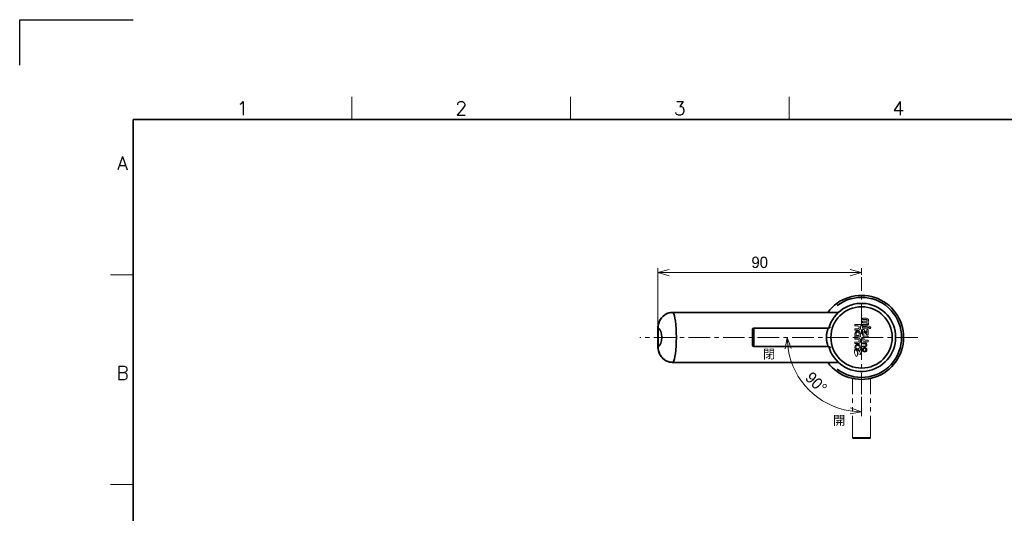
# Model space of a CAD drawing. Header units: millimetres. Extents: x 0 to 840, y 0 to 594.
# Tile 5 of 8: x 0 to 434, y 377 to 594. Entities that reach past the tile are written whole.
import ezdxf
from ezdxf.enums import TextEntityAlignment as Align

# ---------------------------------------------------------------- set-up
doc = ezdxf.new("R2010")
doc.units = ezdxf.units.MM
doc.header["$LTSCALE"] = 0.3
doc.linetypes.add('CENTER', pattern=[50.8, 31.75, -6.35, 6.35, -6.35])
doc.linetypes.add('PHANTOM', pattern=[63.5, 31.75, -6.35, 6.35, -6.35, 6.35, -6.35])
doc.layers.add('_U+B808_U+C774_U+C5B4 1', color=7, linetype='Continuous')
for name, color, linetype, lineweight in [('TEXT', 7, 'Continuous', 25), ('中心線', 4, 'CENTER', 18), ('二点鎖線', 5, 'PHANTOM', 18), ('実線', 3, 'Continuous', 35), ('寸法', 2, 'Continuous', 18), ('細線', 7, 'Continuous', 18)]:
    doc.layers.add(name, color=color, linetype=linetype, lineweight=lineweight)
doc.styles.add('MS Pゴシック', font='txt')
doc.styles.add('Roman', font='romans.shx', dxfattribs={"bigfont": 'bigfont.shx'})
doc.styles.get("Standard").update_dxf_attribs({"font": 'txt.shx', "bigfont": 'bigfont.shx'})
doc.dimstyles.new('MyDim S＝1：2', dxfattribs={"dimscale": 2, "dimtxt": 2.5, "dimasz": 2.5, "dimexe": 1, "dimexo": 0.5, "dimgap": 1, "dimtad": 3, "dimdsep": 46, "dimtxsty": 'MS Pゴシック', "dimblk": 'OPEN30', "dimcen": 0, "dimclrd": 256, "dimclre": 256, "dimclrt": 256, "dimazin": 2, "dimtfac": 1, "dimtmove": 0, "dimatfit": 3, "dimldrblk": 'OPEN30', "dimfxl": 0, "dimlwd": 18, "dimlwe": 18, "dimarcsym": 0})

# ---------------------------------------------------------------- blocks, each defined once
blk = doc.blocks.new('_Open30')
at = {"color": 0, "lineweight": -2}
for p, q in [((-1, 0.268), (0, 0)), ((0, 0), (-1, -0.268)), ((0, 0), (-1, 0))]:
    blk.add_line(p, q, dxfattribs=at)
blk = doc.blocks.new('*D18')
at = {"layer": 'Defpoints', "color": 0}
for p in [(370.66, 482.65), (370.66, 480.69), (280.97, 454.14)]:
    blk.add_point(p, dxfattribs=at)
at = {"layer": '寸法', "lineweight": 18}
for p, q in [((280.97, 455.14), (280.97, 484.65)), ((285.97, 482.65), (365.66, 482.65)), ((370.66, 481.69), (370.66, 484.65))]:
    blk.add_line(p, q, dxfattribs=at)
at = {"layer": '寸法', "lineweight": 18, "xscale": 5, "yscale": 5, "zscale": 5, "rotation": 180}
blk.add_blockref('_Open30', (280.97, 482.65), dxfattribs=at)
at = {"layer": '寸法', "lineweight": 18, "xscale": 5, "yscale": 5, "zscale": 5}
blk.add_blockref('_Open30', (370.66, 482.65), dxfattribs=at)
at = {"layer": '寸法', "insert": (325.81, 487.15), "char_height": 5, "attachment_point": 5, "style": 'MS Pゴシック'}
blk.add_mtext('90', dxfattribs=at)
blk = doc.blocks.new('*D19')
at = {"layer": 'Defpoints', "color": 0}
for p in [(370.66, 480.69), (273.04, 454.14), (395.39, 454.14), (342.31, 437.78), (370.66, 428.98)]:
    blk.add_point(p, dxfattribs=at)
at = {"layer": '寸法', "lineweight": 18}
blk.add_line((370.66, 427.98), (370.66, 419.41), dxfattribs=at)
blk.add_arc((370.66, 454.14), 32.74, 188.7599, 261.2401, dxfattribs=at)
at = {"layer": '寸法', "lineweight": 18, "xscale": 5, "yscale": 5, "zscale": 5}
for p, rotation in [((337.92, 454.14), 94.3799651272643), ((370.66, 421.41), 355.6200348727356)]:
    blk.add_blockref('_Open30', p, dxfattribs=dict(at, rotation=rotation))
at = {"layer": '寸法', "insert": (350.69, 434.18), "char_height": 5, "attachment_point": 5, "rotation": 315, "style": 'MS Pゴシック'}
blk.add_mtext('90°', dxfattribs=at)
blk = doc.blocks.new('block 3')
at = {"layer": '_U+B808_U+C774_U+C5B4 1', "color": 18, "lineweight": 5}
for points, knots in [([(107.94, -146.5), (107.71, -146.5), (107.52, -146.57), (107.36, -146.74), (107.2, -146.9), (107.12, -147.09), (107.12, -147.31), (107.12, -147.31), (107.12, -148.24), (107.12, -148.24), (107.12, -148.24), (107.49, -148.24), (107.49, -148.24), (107.49, -148.24), (107.49, -147.31), (107.49, -147.31), (107.49, -147.19), (107.54, -147.09), (107.62, -147), (107.71, -146.91), (107.82, -146.87), (107.94, -146.87), (108.06, -146.87), (108.17, -146.91), (108.25, -147), (108.34, -147.09), (108.38, -147.19), (108.38, -147.31), (108.38, -147.31), (108.38, -148.24), (108.38, -148.24), (108.38, -148.24), (108.76, -148.24), (108.76, -148.24), (108.76, -148.24), (108.76, -147.31), (108.76, -147.31), (108.76, -147.09), (108.68, -146.9), (108.52, -146.74), (108.36, -146.57), (108.17, -146.5), (107.94, -146.5)], [0, 0, 0, 0, 1, 1, 1, 2, 2, 2, 3, 3, 3, 4, 4, 4, 5, 5, 5, 6, 6, 6, 7, 7, 7, 8, 8, 8, 9, 9, 9, 10, 10, 10, 11, 11, 11, 12, 12, 12, 13, 13, 13, 14, 14, 14, 14]), ([(110.51, -146.76), (110.51, -146.76), (110.5, -146.76), (110.5, -146.76), (110.5, -146.76), (110.5, -146.76), (110.5, -146.76), (110.32, -146.58), (110.12, -146.5), (109.87, -146.5), (109.62, -146.5), (109.41, -146.58), (109.23, -146.76), (109.06, -146.93), (108.97, -147.14), (108.97, -147.39), (108.97, -147.64), (109.06, -147.85), (109.23, -148.03), (109.41, -148.21), (109.62, -148.29), (109.87, -148.29), (110.12, -148.29), (110.33, -148.21), (110.5, -148.03), (110.68, -147.85), (110.77, -147.64), (110.77, -147.39), (110.77, -147.14), (110.68, -146.94), (110.51, -146.76)], [0, 0, 0, 0, 1, 1, 1, 2, 2, 2, 3, 3, 3, 4, 4, 4, 5, 5, 5, 6, 6, 6, 7, 7, 7, 8, 8, 8, 9, 9, 9, 10, 10, 10, 10]), ([(109.5, -147.02), (109.6, -146.92), (109.72, -146.87), (109.87, -146.87), (110.01, -146.87), (110.13, -146.92), (110.24, -147.02), (110.34, -147.12), (110.39, -147.25), (110.39, -147.39), (110.39, -147.54), (110.34, -147.66), (110.24, -147.76), (110.13, -147.87), (110.01, -147.92), (109.87, -147.92), (109.72, -147.92), (109.6, -147.87), (109.5, -147.76), (109.4, -147.66), (109.35, -147.54), (109.35, -147.39), (109.35, -147.25), (109.4, -147.12), (109.5, -147.02)], [0, 0, 0, 0, 1, 1, 1, 2, 2, 2, 3, 3, 3, 4, 4, 4, 5, 5, 5, 6, 6, 6, 7, 7, 7, 8, 8, 8, 8])]:
    blk.add_open_spline(points, degree=3, knots=knots, dxfattribs=at)
blk = doc.blocks.new('block 4')
at = {"layer": '_U+B808_U+C774_U+C5B4 1', "color": 18, "lineweight": 5}
blk.add_lwpolyline([(101.42, -146.03), (100.91, -146.03), (100.91, -148.27), (101.42, -148.27), (101.42, -146.03)], dxfattribs=at)
blk.add_open_spline([(101.43, -145.14), (101.35, -145.07), (101.27, -145.03), (101.17, -145.03), (101.07, -145.03), (100.98, -145.07), (100.91, -145.14), (100.84, -145.21), (100.8, -145.29), (100.8, -145.39), (100.8, -145.49), (100.84, -145.58), (100.91, -145.65), (100.98, -145.72), (101.07, -145.75), (101.17, -145.75), (101.27, -145.75), (101.35, -145.72), (101.43, -145.65), (101.5, -145.58), (101.53, -145.49), (101.53, -145.39), (101.53, -145.29), (101.5, -145.21), (101.43, -145.14)], degree=3, knots=[0, 0, 0, 0, 1, 1, 1, 2, 2, 2, 3, 3, 3, 4, 4, 4, 5, 5, 5, 6, 6, 6, 7, 7, 7, 8, 8, 8, 8], dxfattribs=at)
blk = doc.blocks.new('block 5')
at = {"layer": '_U+B808_U+C774_U+C5B4 1', "color": 18, "lineweight": 5}
blk.add_lwpolyline([(104.04, -146.54), (104.04, -146.04), (101.93, -146.04), (101.93, -146.51), (103.4, -146.51), (101.89, -147.76), (101.89, -148.25), (104.1, -148.25), (104.1, -147.78), (102.52, -147.79), (104.04, -146.54)], dxfattribs=at)
blk = doc.blocks.new('block 6')
at = {"layer": '_U+B808_U+C774_U+C5B4 1', "color": 18, "lineweight": 5}
for points, knots in [([(109.95, -149.82), (109.95, -149.82), (109.95, -148.98), (109.95, -148.98), (109.95, -148.98), (109.51, -148.98), (109.51, -148.98), (109.51, -148.98), (109.49, -148.98), (109.49, -148.98), (109.49, -148.98), (109.49, -149.23), (109.49, -149.23), (109.49, -149.23), (109.4, -149.18), (109.4, -149.18), (109.23, -149.08), (109.04, -149.03), (108.84, -149.03), (108.53, -149.03), (108.28, -149.13), (108.06, -149.35), (107.84, -149.57), (107.74, -149.83), (107.74, -150.14), (107.74, -150.45), (107.84, -150.7), (108.06, -150.92), (108.28, -151.14), (108.53, -151.25), (108.84, -151.25), (109.04, -151.25), (109.23, -151.2), (109.4, -151.1), (109.4, -151.1), (109.49, -151.04), (109.49, -151.04), (109.52, -150.68), (109.62, -150.35), (109.79, -150.06), (109.84, -149.97), (109.89, -149.89), (109.95, -149.82)], [0, 0, 0, 0, 1, 1, 1, 2, 2, 2, 3, 3, 3, 4, 4, 4, 5, 5, 5, 6, 6, 6, 7, 7, 7, 8, 8, 8, 9, 9, 9, 10, 10, 10, 11, 11, 11, 12, 12, 12, 13, 13, 13, 14, 14, 14, 14]), ([(109.31, -149.67), (109.18, -149.54), (109.03, -149.47), (108.84, -149.47), (108.66, -149.47), (108.5, -149.54), (108.37, -149.67), (108.24, -149.79), (108.18, -149.95), (108.18, -150.14), (108.18, -150.32), (108.24, -150.48), (108.37, -150.61), (108.5, -150.74), (108.66, -150.81), (108.84, -150.81), (109.03, -150.81), (109.18, -150.74), (109.31, -150.61), (109.4, -150.52), (109.46, -150.42), (109.49, -150.3), (109.5, -150.25), (109.51, -150.19), (109.51, -150.14), (109.51, -150.08), (109.5, -150.02), (109.49, -149.97), (109.46, -149.86), (109.4, -149.75), (109.31, -149.67)], [0, 0, 0, 0, 1, 1, 1, 2, 2, 2, 3, 3, 3, 4, 4, 4, 5, 5, 5, 6, 6, 6, 7, 7, 7, 8, 8, 8, 9, 9, 9, 10, 10, 10, 10]), ([(109.49, -150.3), (109.46, -150.42), (109.4, -150.52), (109.31, -150.61), (109.18, -150.74), (109.03, -150.81), (108.84, -150.81), (108.66, -150.81), (108.5, -150.74), (108.37, -150.61), (108.24, -150.48), (108.18, -150.32), (108.18, -150.14), (108.18, -149.95), (108.24, -149.79), (108.37, -149.67), (108.5, -149.54), (108.66, -149.47), (108.84, -149.47), (109.03, -149.47), (109.18, -149.54), (109.31, -149.67), (109.4, -149.75), (109.46, -149.86), (109.49, -149.97), (109.5, -150.02), (109.51, -150.08), (109.51, -150.14), (109.51, -150.19), (109.5, -150.25), (109.49, -150.3)], [0, 0, 0, 0, 1, 1, 1, 2, 2, 2, 3, 3, 3, 4, 4, 4, 5, 5, 5, 6, 6, 6, 7, 7, 7, 8, 8, 8, 9, 9, 9, 10, 10, 10, 10]), ([(110.72, -149.31), (110.56, -149.4), (110.42, -149.51), (110.28, -149.64), (110.15, -149.76), (110.04, -149.9), (109.95, -150.05), (109.94, -150.07), (109.92, -150.1), (109.91, -150.12), (109.75, -150.39), (109.65, -150.7), (109.62, -151.01), (109.72, -150.87), (109.83, -150.75), (109.95, -150.65), (110.07, -150.54), (110.2, -150.45), (110.33, -150.37), (110.52, -150.26), (110.73, -150.18), (110.94, -150.13), (111.07, -150.09), (111.21, -150.07), (111.35, -150.06), (111.37, -150.03), (111.38, -150.01), (111.4, -149.99), (111.57, -149.69), (111.67, -149.35), (111.69, -149.01), (111.35, -149.03), (111.01, -149.13), (110.72, -149.31)], [0, 0, 0, 0, 1, 1, 1, 2, 2, 2, 3, 3, 3, 4, 4, 4, 5, 5, 5, 6, 6, 6, 7, 7, 7, 8, 8, 8, 9, 9, 9, 10, 10, 10, 11, 11, 11, 11]), ([(111.51, -150.18), (111.48, -150.18), (111.45, -150.18), (111.42, -150.18), (111.37, -150.19), (111.31, -150.19), (111.26, -150.2), (111.16, -150.21), (111.06, -150.23), (110.97, -150.25), (110.76, -150.3), (110.57, -150.38), (110.4, -150.48), (110.24, -150.58), (110.09, -150.69), (109.95, -150.82), (109.87, -150.9), (109.8, -150.99), (109.73, -151.08), (109.71, -151.11), (109.68, -151.14), (109.66, -151.17), (109.69, -151.19), (109.71, -151.2), (109.74, -151.21), (109.75, -151.21), (109.76, -151.22), (109.77, -151.22), (109.9, -151.28), (110.04, -151.32), (110.18, -151.35), (110.35, -151.39), (110.5, -151.41), (110.65, -151.41), (110.65, -151.41), (110.65, -151.41), (110.65, -151.41), (111.04, -151.41), (111.42, -151.3), (111.76, -151.11), (112.06, -150.94), (112.31, -150.7), (112.5, -150.41), (112.2, -150.26), (111.86, -150.18), (111.51, -150.18)], [0, 0, 0, 0, 1, 1, 1, 2, 2, 2, 3, 3, 3, 4, 4, 4, 5, 5, 5, 6, 6, 6, 7, 7, 7, 8, 8, 8, 9, 9, 9, 10, 10, 10, 11, 11, 11, 12, 12, 12, 13, 13, 13, 14, 14, 14, 15, 15, 15, 15])]:
    blk.add_open_spline(points, degree=3, knots=knots, dxfattribs=at)
blk = doc.blocks.new('A$C183D0633')
at = {"layer": '_U+B808_U+C774_U+C5B4 1', "color": 18, "lineweight": 5}
for points, knots in [([(-0.78, 3.52), (-0.53, 3.77), (-0.4, 4.07), (-0.4, 4.42), (-0.4, 4.62), (-0.45, 4.82), (-0.54, 5), (-0.54, 5), (-0.6, 5.1), (-0.6, 5.1), (-0.6, 5.1), (0.4, 5.1), (0.4, 5.1), (0.4, 5.1), (0.4, 5.12), (0.4, 5.12), (0.4, 5.12), (0.4, 5.73), (0.4, 5.73), (0.4, 5.73), (-2.92, 5.73), (-2.92, 5.73), (-2.92, 5.73), (-2.92, 5.12), (-2.92, 5.12), (-2.92, 5.12), (-2.92, 5.1), (-2.92, 5.1), (-2.92, 5.1), (-1.66, 5.1), (-1.66, 5.1), (-1.28, 5.1), (-0.98, 4.79), (-0.98, 4.42), (-0.98, 4.04), (-1.28, 3.74), (-1.66, 3.74), (-1.66, 3.74), (-2.92, 3.74), (-2.92, 3.74), (-2.92, 3.74), (-2.92, 3.72), (-2.92, 3.72), (-2.92, 3.72), (-2.92, 3.15), (-2.92, 3.15), (-2.92, 3.15), (-1.67, 3.15), (-1.67, 3.15), (-1.32, 3.15), (-1.03, 3.27), (-0.78, 3.52)], [0, 0, 0, 0, 1, 1, 1, 2, 2, 2, 3, 3, 3, 4, 4, 4, 5, 5, 5, 6, 6, 6, 7, 7, 7, 8, 8, 8, 9, 9, 9, 10, 10, 10, 11, 11, 11, 12, 12, 12, 13, 13, 13, 14, 14, 14, 15, 15, 15, 16, 16, 16, 17, 17, 17, 17]), ([(2.82, 5.39), (2.98, 5.58), (3.06, 5.81), (3.06, 6.09), (3.06, 6.32), (3, 6.53), (2.88, 6.71), (2.88, 6.71), (2.84, 6.77), (2.84, 6.77), (2.84, 6.77), (2.88, 6.83), (2.88, 6.83), (3, 7.01), (3.06, 7.21), (3.06, 7.45), (3.06, 7.73), (2.98, 7.95), (2.82, 8.15), (2.66, 8.34), (2.4, 8.44), (2.15, 8.44), (2.15, 8.44), (0.4, 8.44), (0.4, 8.44), (0.4, 8.44), (0.4, 7.81), (0.4, 7.81), (0.4, 7.81), (2.15, 7.81), (2.15, 7.81), (2.15, 7.81), (2.16, 7.81), (2.16, 7.81), (2.19, 7.81), (2.23, 7.8), (2.27, 7.8), (2.41, 7.76), (2.52, 7.64), (2.54, 7.49), (2.54, 7.48), (2.54, 7.47), (2.54, 7.46), (2.54, 7.46), (2.54, 7.45), (2.54, 7.45), (2.54, 7.43), (2.54, 7.41), (2.54, 7.39), (2.52, 7.26), (2.42, 7.14), (2.28, 7.1), (2.24, 7.09), (2.19, 7.08), (2.16, 7.08), (2.16, 7.08), (2.15, 7.08), (2.15, 7.08), (2.15, 7.08), (0.4, 7.08), (0.4, 7.08), (0.4, 7.08), (0.4, 6.45), (0.4, 6.45), (0.4, 6.45), (2.15, 6.45), (2.15, 6.45), (2.16, 6.45), (2.16, 6.45), (2.16, 6.45), (2.19, 6.45), (2.23, 6.45), (2.27, 6.44), (2.41, 6.4), (2.52, 6.28), (2.54, 6.14), (2.54, 6.12), (2.54, 6.11), (2.54, 6.09), (2.54, 6.09), (2.54, 6.09), (2.54, 6.09), (2.54, 6.07), (2.54, 6.06), (2.54, 6.04), (2.52, 5.9), (2.42, 5.79), (2.28, 5.74), (2.28, 5.74), (2.28, 5.74), (2.27, 5.74), (2.27, 5.74), (2.27, 5.74), (2.27, 5.74), (2.23, 5.73), (2.19, 5.73), (2.16, 5.73), (2.16, 5.73), (2.15, 5.73), (2.15, 5.73), (2.15, 5.73), (0.4, 5.73), (0.4, 5.73), (0.4, 5.73), (0.4, 5.1), (0.4, 5.1), (0.4, 5.1), (2.15, 5.1), (2.15, 5.1), (2.4, 5.1), (2.66, 5.19), (2.82, 5.39)], [0, 0, 0, 0, 1, 1, 1, 2, 2, 2, 3, 3, 3, 4, 4, 4, 5, 5, 5, 6, 6, 6, 7, 7, 7, 8, 8, 8, 9, 9, 9, 10, 10, 10, 11, 11, 11, 12, 12, 12, 13, 13, 13, 14, 14, 14, 15, 15, 15, 16, 16, 16, 17, 17, 17, 18, 18, 18, 19, 19, 19, 20, 20, 20, 21, 21, 21, 22, 22, 22, 23, 23, 23, 24, 24, 24, 25, 25, 25, 26, 26, 26, 27, 27, 27, 28, 28, 28, 29, 29, 29, 30, 30, 30, 31, 31, 31, 32, 32, 32, 33, 33, 33, 34, 34, 34, 35, 35, 35, 36, 36, 36, 37, 37, 37, 37]), ([(-0.4, 0.79), (-0.4, 0.79), (-0.4, 0.81), (-0.4, 0.81), (-0.4, 0.81), (-0.68, 0.81), (-0.68, 0.81), (-0.68, 0.81), (-0.62, 0.92), (-0.62, 0.92), (-0.51, 1.11), (-0.46, 1.32), (-0.46, 1.54), (-0.46, 1.89), (-0.57, 2.18), (-0.82, 2.42), (-1.07, 2.67), (-1.35, 2.79), (-1.7, 2.79), (-2.05, 2.79), (-2.34, 2.67), (-2.59, 2.42), (-2.83, 2.18), (-2.95, 1.89), (-2.95, 1.54), (-2.95, 1.32), (-2.9, 1.11), (-2.78, 0.92), (-2.78, 0.92), (-2.72, 0.81), (-2.72, 0.81), (-2.72, 0.81), (-2.92, 0.81), (-2.92, 0.81), (-2.92, 0.81), (-2.92, 0.79), (-2.92, 0.79), (-2.92, 0.79), (-2.92, 0.29), (-2.92, 0.29), (-2.92, 0.29), (-0.4, 0.29), (-0.4, 0.29), (-0.4, 0.29), (-0.4, 0.79), (-0.4, 0.79)], [0, 0, 0, 0, 1, 1, 1, 2, 2, 2, 3, 3, 3, 4, 4, 4, 5, 5, 5, 6, 6, 6, 7, 7, 7, 8, 8, 8, 9, 9, 9, 10, 10, 10, 11, 11, 11, 12, 12, 12, 13, 13, 13, 14, 14, 14, 15, 15, 15, 15]), ([(-1.89, 0.81), (-2.02, 0.85), (-2.13, 0.91), (-2.23, 1.01), (-2.38, 1.16), (-2.46, 1.34), (-2.46, 1.54), (-2.46, 1.75), (-2.38, 1.93), (-2.23, 2.07), (-2.09, 2.22), (-1.91, 2.29), (-1.7, 2.29), (-1.5, 2.29), (-1.32, 2.22), (-1.17, 2.07), (-1.03, 1.93), (-0.95, 1.75), (-0.95, 1.54), (-0.95, 1.34), (-1.03, 1.16), (-1.17, 1.01), (-1.27, 0.91), (-1.39, 0.85), (-1.52, 0.81), (-1.58, 0.8), (-1.64, 0.79), (-1.7, 0.79), (-1.77, 0.79), (-1.83, 0.8), (-1.89, 0.81)], [0, 0, 0, 0, 1, 1, 1, 2, 2, 2, 3, 3, 3, 4, 4, 4, 5, 5, 5, 6, 6, 6, 7, 7, 7, 8, 8, 8, 9, 9, 9, 10, 10, 10, 10]), ([(2.92, -1.29), (2.92, -1.29), (1.69, -1.29), (1.69, -1.29), (1.68, -1.29), (1.66, -1.29), (1.65, -1.29), (1.64, -1.29), (1.64, -1.29), (1.63, -1.29), (1.62, -1.29), (1.62, -1.29), (1.62, -1.29), (1.26, -1.28), (0.98, -1.01), (0.98, -0.67), (0.98, -0.33), (1.26, -0.06), (1.62, -0.05), (1.62, -0.05), (1.62, -0.05), (1.63, -0.05), (1.64, -0.05), (1.64, -0.05), (1.65, -0.05), (1.66, -0.05), (1.68, -0.05), (1.69, -0.05), (1.69, -0.05), (2.92, -0.05), (2.92, -0.05), (2.92, -0.05), (2.92, 0.6), (2.92, 0.6), (2.92, 0.6), (1.68, 0.6), (1.68, 0.6), (1.32, 0.6), (1.03, 0.51), (0.78, 0.26), (0.53, 0.01), (0.4, -0.31), (0.4, -0.67), (0.4, -1.02), (0.53, -1.35), (0.78, -1.6), (1.03, -1.85), (1.32, -1.94), (1.68, -1.94), (1.68, -1.94), (2.92, -1.94), (2.92, -1.94), (2.92, -1.94), (2.92, -1.29), (2.92, -1.29)], [0, 0, 0, 0, 1, 1, 1, 2, 2, 2, 3, 3, 3, 4, 4, 4, 5, 5, 5, 6, 6, 6, 7, 7, 7, 8, 8, 8, 9, 9, 9, 10, 10, 10, 11, 11, 11, 12, 12, 12, 13, 13, 13, 14, 14, 14, 15, 15, 15, 16, 16, 16, 17, 17, 17, 18, 18, 18, 18]), ([(-2.92, -2.1), (-2.92, -2.1), (-1.69, -2.1), (-1.69, -2.1), (-1.68, -2.1), (-1.66, -2.1), (-1.65, -2.09), (-1.64, -2.09), (-1.64, -2.09), (-1.63, -2.09), (-1.62, -2.09), (-1.62, -2.09), (-1.62, -2.1), (-1.26, -2.09), (-0.98, -1.81), (-0.98, -1.48), (-0.98, -1.14), (-1.26, -0.86), (-1.62, -0.86), (-1.62, -0.86), (-1.62, -0.86), (-1.63, -0.86), (-1.64, -0.86), (-1.64, -0.86), (-1.65, -0.86), (-1.66, -0.86), (-1.68, -0.85), (-1.69, -0.85), (-1.69, -0.85), (-2.92, -0.85), (-2.92, -0.85), (-2.92, -0.85), (-2.92, -0.2), (-2.92, -0.2), (-2.92, -0.2), (-1.68, -0.2), (-1.68, -0.2), (-1.32, -0.2), (-1.03, -0.32), (-0.78, -0.57), (-0.53, -0.83), (-0.4, -1.12), (-0.4, -1.47), (-0.4, -1.83), (-0.53, -2.12), (-0.78, -2.38), (-1.03, -2.63), (-1.32, -2.75), (-1.68, -2.75), (-1.68, -2.75), (-2.92, -2.75), (-2.92, -2.75), (-2.92, -2.75), (-2.92, -2.1), (-2.92, -2.1)], [0, 0, 0, 0, 1, 1, 1, 2, 2, 2, 3, 3, 3, 4, 4, 4, 5, 5, 5, 6, 6, 6, 7, 7, 7, 8, 8, 8, 9, 9, 9, 10, 10, 10, 11, 11, 11, 12, 12, 12, 13, 13, 13, 14, 14, 14, 15, 15, 15, 16, 16, 16, 17, 17, 17, 18, 18, 18, 18])]:
    blk.add_open_spline(points, degree=3, knots=knots, dxfattribs=at)
at = {"layer": '_U+B808_U+C774_U+C5B4 1', "xscale": 1.1252, "yscale": 1.1252, "zscale": 1.1252, "rotation": 270}
for name in ['block 4', 'block 5', 'block 6', 'block 3']:
    blk.add_blockref(name, (167.23, 118.15), dxfattribs=at)

msp = doc.modelspace()

# ---------------------------------------------------------------- linework, layer by layer
at = {"layer": 'Defpoints'}
for p, q in [((0, 594), (50, 594)), ((0, 574), (0, 594))]:
    msp.add_line(p, q, dxfattribs=at)
at = {"layer": '中心線'}
for p, q in [((370.656, 428.982), (370.656, 480.689)), ((395.389, 454.145), (273.045, 454.145))]:
    msp.add_line(p, q, dxfattribs=at)
at = {"layer": '二点鎖線', "linetype": 'PHANTOM'}
for p, q in [((366.656, 410.065), (366.656, 436.083)), ((374.656, 410.065), (374.656, 436.083)), ((374.607, 410.065), (366.706, 410.065)), ((374.156, 409.565), (367.156, 409.565))]:
    msp.add_line(p, q, dxfattribs=at)
for centre, start, end in [((367.156, 410.065), 180, 270), ((374.156, 410.065), 270, 0)]:
    msp.add_arc(centre, 0.5, start, end, dxfattribs=at)
at = {"layer": '実線'}
for p, q in [((796, 550), (50, 550)), ((50, 20), (50, 550)), ((287.927, 465.145), (360.463, 465.145)), ((281.039, 458.141), (280.968, 458.141)), ((280.968, 458.141), (280.968, 450.149)), ((281.047, 450.549), (281.047, 457.741)), ((322.656, 450.645), (322.656, 457.645)), ((323.156, 458.145), (355.985, 458.145)), ((323.156, 450.194), (323.156, 458.096)), ((280.968, 450.149), (281.039, 450.149)), ((323.156, 450.145), (355.985, 450.145)), ((287.927, 443.145), (360.463, 443.145))]:
    msp.add_line(p, q, dxfattribs=at)
at = {"layer": '実線', "flags": 128}
for points in [[(280.968, 458.141), (280.999, 458.819), (281.091, 459.494), (281.243, 460.155), (281.454, 460.795), (281.723, 461.413), (282.047, 462), (282.422, 462.55), (282.846, 463.059), (283.316, 463.522), (283.825, 463.934), (284.37, 464.29), (284.947, 464.589), (285.547, 464.825), (286.166, 464.997), (286.799, 465.103), (287.438, 465.143)], [(281.047, 458.141), (281.062, 458.594), (281.104, 459.046), (281.173, 459.495), (281.268, 459.938), (281.39, 460.375), (281.537, 460.803), (281.709, 461.22), (281.906, 461.624), (282.127, 462.013), (282.371, 462.385), (282.637, 462.738), (282.923, 463.072), (283.228, 463.385), (283.551, 463.676), (283.891, 463.943), (284.247, 464.187), (284.616, 464.404), (284.997, 464.594), (285.388, 464.757), (285.788, 464.892), (286.196, 464.999), (286.611, 465.076), (287.029, 465.124), (287.447, 465.143)], [(355.985, 458.145), (355.971, 458.113), (355.932, 458.018), (355.869, 457.861), (355.787, 457.646), (355.692, 457.378), (355.591, 457.061), (355.489, 456.697), (355.393, 456.292), (355.306, 455.853), (355.235, 455.386), (355.185, 454.898), (355.161, 454.397), (355.164, 453.893), (355.192, 453.394), (355.242, 452.907), (355.311, 452.44), (355.394, 452), (355.488, 451.594), (355.59, 451.231), (355.687, 450.916), (355.775, 450.652), (355.851, 450.442), (355.911, 450.287), (355.952, 450.191), (355.972, 450.155)], [(287.438, 443.147), (286.799, 443.187), (286.164, 443.294), (285.544, 443.466), (284.945, 443.702), (284.368, 444.001), (283.822, 444.358), (283.314, 444.769), (282.845, 445.232), (282.421, 445.742), (282.046, 446.291), (281.723, 446.878), (281.454, 447.497), (281.242, 448.138), (281.09, 448.797), (280.998, 449.471), (280.968, 450.149)], [(287.447, 443.147), (287.029, 443.166), (286.611, 443.214), (286.196, 443.291), (285.788, 443.398), (285.388, 443.533), (284.997, 443.696), (284.616, 443.886), (284.247, 444.103), (283.891, 444.346), (283.551, 444.614), (283.228, 444.905), (282.923, 445.218), (282.637, 445.552), (282.371, 445.905), (282.127, 446.277), (281.906, 446.666), (281.709, 447.07), (281.537, 447.487), (281.39, 447.915), (281.268, 448.351), (281.173, 448.795), (281.104, 449.244), (281.062, 449.696), (281.047, 450.149)]]:
    msp.add_lwpolyline(points, dxfattribs=at)
at = {"layer": '実線'}
msp.add_circle((370.656, 454.145), 13.5, dxfattribs=at)
for centre, radius, start, end in [((370.656, 454.145), 18.5, 216.48374, 143.51626), ((370.656, 454.145), 14.997, 195.57167, 164.42833), ((370.656, 454.145), 17.624, 232.75747, 127.24253), ((323.156, 457.645), 0.5, 90, 180), ((355.985, 459.145), 1, 270, 341.18094), ((323.156, 450.645), 0.5, 180, 270), ((355.985, 449.145), 1, 18.81906, 90)]:
    msp.add_arc(centre, radius, start, end, dxfattribs=at)
for centre, major_axis, ratio, start_param, end_param in [((287.917, 398.831), (0.07, 66.314), 0.9229797, 0.0009752, 0.008972), ((287.447, 464.143), (-0.009, 1), 0.3907187, -0.0210637, -0.0011086), ((287.927, 454.145), (23.559, 0), 0.4669223, 1.5718168, 1.5901854), ((287.412, 454.145), (0, 11), 0.1543545, 3.3170409, 6.1077371), ((280.968, 454.145), (0, 4), 0.4244748, 3.3403993, 6.0843787), ((287.447, 444.147), (0.009, 1), 0.3907187, 3.1427013, 3.1626563), ((287.917, 509.459), (-0.069, 66.314), 0.9229798, 3.13264, 3.1406367), ((287.927, 454.145), (-23.559, 0), 0.4669223, 1.5514073, 1.5697758)]:
    msp.add_ellipse(centre, major_axis=major_axis, ratio=ratio, start_param=start_param, end_param=end_param, dxfattribs=at)
at = {"layer": '細線'}
for p, q in [((146.25, 550), (146.25, 560)), ((242.5, 550), (242.5, 560)), ((338.75, 550), (338.75, 560)), ((50, 481.667), (40, 481.667)), ((50, 389.333), (40, 389.333))]:
    msp.add_line(p, q, dxfattribs=at)

# ---------------------------------------------------------------- block references
at = {"layer": '細線', "color": 0}
msp.add_blockref('A$C183D0633', (370.656, 454.145), dxfattribs=at)

# ---------------------------------------------------------------- texts
at = {"layer": 'TEXT', "style": 'Roman'}
for s, p in [('1', (98.125, 552)), ('2', (194.375, 552)), ('3', (290.625, 552)), ('4', (386.875, 552)), ('A', (45.214, 527.833)), ('B', (45.305, 435.5))]:
    msp.add_text(s, height=6, dxfattribs=at).set_placement(p, align=Align.CENTER)
at = {"layer": '実線', "char_height": 4, "attachment_point": 1}
for s, insert, width in [('{\\fGulim|b1|i0|c128|p50;\\C2;閉}', (327.182, 448.842), 6.02016), ('{\\fGulim|b1|i0|c128|p50;\\C2;開}', (358.106, 419.635), 5.67012)]:
    msp.add_mtext(s, dxfattribs=dict(at, insert=insert, width=width))

# ---------------------------------------------------------------- dimensions: what is measured, and where the dimension line sits
at = {"layer": '寸法'}
dim = msp.add_linear_dim(base=(370.656, 482.647), p1=(280.968, 454.145), p2=(370.656, 480.689), text='90', dimstyle='MyDim S＝1：2', dxfattribs=at)
dim.commit()
dim.dimension.update_dxf_attribs({"geometry": '*D18', "text_midpoint": (325.812, 487.147)})
dim = msp.add_angular_dim_2l(base=(342.307, 437.777), line1=((395.389, 454.145), (273.045, 454.145)), line2=((370.656, 428.982), (370.656, 480.689)), dimstyle='MyDim S＝1：2', dxfattribs=at)
dim.commit()
dim.dimension.update_dxf_attribs({"geometry": '*D19', "text_midpoint": (347.509, 430.998), "dimtype": 162})

doc.saveas('drawing.dxf')
